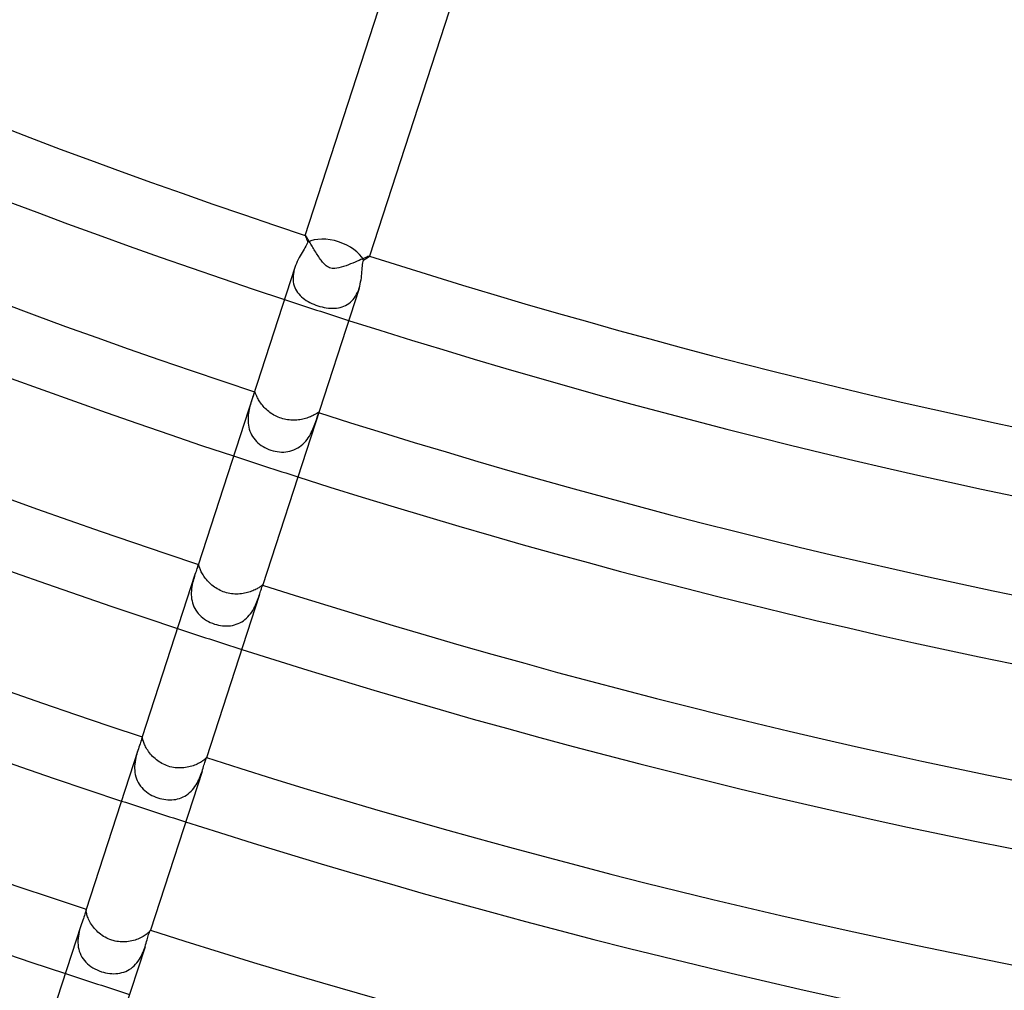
# Model space of a CAD drawing. Header units: millimetres. Extents: x -660 to 660, y -630 to 630.
# Tile 43 of 125: x -141 to -83, y -421 to -363. Entities that reach past the tile are written whole.
import ezdxf

# ---------------------------------------------------------------- set-up
doc = ezdxf.new("R2010")
doc.units = ezdxf.units.MM
doc.layers.add('HIDDEN', color=7, linetype='Continuous')
doc.layers.add('THICK', color=7, linetype='Continuous')

msp = doc.modelspace()

# ---------------------------------------------------------------- linework, layer by layer
at = {"layer": 'HIDDEN'}
for p, q in [((-124.271, -375.997), (-124.272, -375.997)), ((-124.272, -375.997), (-124.272, -375.998)), ((-124.27, -375.996), (-124.271, -375.996)), ((-124.271, -375.996), (-124.271, -375.997)), ((-124.269, -375.996), (-124.27, -375.996)), ((-124.27, -375.996), (-124.27, -375.996)), ((-124.263, -376.001), (-124.269, -375.996)), ((-124.254, -376.011), (-124.263, -376.001)), ((-124.242, -376.027), (-124.254, -376.011)), ((-124.227, -376.049), (-124.242, -376.027)), ((-124.209, -376.076), (-124.227, -376.049)), ((-124.189, -376.108), (-124.209, -376.076)), ((-124.166, -376.145), (-124.189, -376.108)), ((-124.141, -376.186), (-124.166, -376.145)), ((-124.114, -376.231), (-124.141, -376.186)), ((-124.084, -376.281), (-124.114, -376.231)), ((-124.053, -376.333), (-124.084, -376.281)), ((-124.02, -376.39), (-124.053, -376.333)), ((-123.985, -376.449), (-124.02, -376.39)), ((-123.948, -376.51), (-123.985, -376.449)), ((-123.91, -376.575), (-123.948, -376.51)), ((-123.871, -376.641), (-123.91, -376.575)), ((-123.83, -376.71), (-123.871, -376.641)), ((-123.788, -376.78), (-123.83, -376.71)), ((-123.744, -376.852), (-123.788, -376.78)), ((-123.7, -376.924), (-123.744, -376.852)), ((-123.655, -376.997), (-123.7, -376.924)), ((-123.609, -377.068), (-123.655, -376.997)), ((-123.564, -377.139), (-123.609, -377.068)), ((-123.518, -377.209), (-123.564, -377.139)), ((-123.473, -377.277), (-123.518, -377.209)), ((-123.427, -377.343), (-123.473, -377.277)), ((-123.381, -377.407), (-123.427, -377.343)), ((-120.778, -377.349), (-120.871, -377.389)), ((-120.694, -377.313), (-120.778, -377.349)), ((-120.622, -377.283), (-120.694, -377.313)), ((-120.562, -377.259), (-120.622, -377.283)), ((-120.516, -377.242), (-120.562, -377.259)), ((-120.485, -377.232), (-120.516, -377.242)), ((-120.469, -377.231), (-120.485, -377.232)), ((-120.468, -377.232), (-120.469, -377.231)), ((-120.469, -377.231), (-120.469, -377.231)), ((-120.468, -377.233), (-120.468, -377.232)), ((-120.468, -377.232), (-120.468, -377.232)), ((-120.468, -377.234), (-120.468, -377.233)), ((-120.468, -377.233), (-120.468, -377.233)), ((-124.89, -377.9), (-124.927, -378.023)), ((-123.336, -377.468), (-123.381, -377.407)), ((-123.29, -377.527), (-123.336, -377.468)), ((-123.243, -377.586), (-123.29, -377.527)), ((-123.192, -377.643), (-123.243, -377.586)), ((-123.14, -377.698), (-123.192, -377.643)), ((-123.085, -377.75), (-123.14, -377.698)), ((-123.028, -377.799), (-123.085, -377.75)), ((-122.966, -377.844), (-123.028, -377.799)), ((-122.901, -377.882), (-122.966, -377.844)), ((-122.832, -377.914), (-122.901, -377.882)), ((-122.759, -377.937), (-122.832, -377.914)), ((-122.685, -377.952), (-122.759, -377.937)), ((-122.607, -377.96), (-122.685, -377.952)), ((-122.515, -377.959), (-122.607, -377.96)), ((-122.405, -377.948), (-122.515, -377.959)), ((-122.277, -377.923), (-122.405, -377.948)), ((-122.141, -377.888), (-122.277, -377.923)), ((-122.001, -377.845), (-122.141, -377.888)), ((-121.859, -377.796), (-122.001, -377.845)), ((-121.72, -377.744), (-121.859, -377.796)), ((-121.584, -377.691), (-121.72, -377.744)), ((-121.451, -377.637), (-121.584, -377.691)), ((-121.324, -377.584), (-121.451, -377.637)), ((-121.201, -377.531), (-121.324, -377.584)), ((-121.084, -377.481), (-121.201, -377.531)), ((-120.974, -377.434), (-121.084, -377.481)), ((-120.871, -377.389), (-120.974, -377.434)), ((-124.993, -378.393), (-124.998, -378.516)), ((-124.998, -378.516), (-124.995, -378.637)), ((-124.979, -378.27), (-124.993, -378.393)), ((-124.956, -378.146), (-124.979, -378.27)), ((-124.927, -378.023), (-124.956, -378.146)), ((-124.995, -378.637), (-124.983, -378.755)), ((-124.983, -378.755), (-124.961, -378.87)), ((-124.961, -378.87), (-124.931, -378.981)), ((-124.931, -378.981), (-124.891, -379.088)), ((-124.891, -379.088), (-124.844, -379.191)), ((-121.128, -379.257), (-121.086, -379.137)), ((-124.844, -379.191), (-124.788, -379.29)), ((-124.788, -379.29), (-124.725, -379.383)), ((-124.725, -379.383), (-124.655, -379.472)), ((-124.655, -379.472), (-124.578, -379.557)), ((-124.578, -379.557), (-124.495, -379.637)), ((-124.495, -379.637), (-124.406, -379.712)), ((-124.406, -379.712), (-124.311, -379.784)), ((-121.434, -379.794), (-121.361, -379.699)), ((-121.361, -379.699), (-121.293, -379.597)), ((-121.293, -379.597), (-121.232, -379.488)), ((-121.232, -379.488), (-121.177, -379.375)), ((-121.177, -379.375), (-121.128, -379.257)), ((-124.311, -379.784), (-124.211, -379.851)), ((-124.211, -379.851), (-124.106, -379.914)), ((-124.106, -379.914), (-123.996, -379.973)), ((-123.996, -379.973), (-123.883, -380.028)), ((-123.883, -380.028), (-123.766, -380.079)), ((-123.766, -380.079), (-123.646, -380.126)), ((-123.646, -380.126), (-123.524, -380.168)), ((-123.524, -380.168), (-123.401, -380.205)), ((-123.401, -380.205), (-123.276, -380.238)), ((-123.276, -380.238), (-123.152, -380.266)), ((-123.152, -380.266), (-123.028, -380.288)), ((-123.028, -380.288), (-122.905, -380.305)), ((-122.905, -380.305), (-122.783, -380.315)), ((-122.427, -380.309), (-122.313, -380.293)), ((-122.313, -380.293), (-122.201, -380.27)), ((-122.201, -380.27), (-122.092, -380.24)), ((-122.092, -380.24), (-121.986, -380.201)), ((-121.986, -380.201), (-121.883, -380.154)), ((-121.883, -380.154), (-121.784, -380.099)), ((-121.784, -380.099), (-121.69, -380.035)), ((-121.69, -380.035), (-121.6, -379.963)), ((-121.6, -379.963), (-121.514, -379.883)), ((-121.514, -379.883), (-121.434, -379.794)), ((-122.783, -380.315), (-122.663, -380.32)), ((-122.663, -380.32), (-122.544, -380.318)), ((-122.544, -380.318), (-122.427, -380.309)), ((-127.367, -385.523), (-127.389, -385.59)), ((-127.348, -385.464), (-127.367, -385.523)), ((-127.331, -385.412), (-127.348, -385.464)), ((-127.316, -385.368), (-127.331, -385.412)), ((-127.303, -385.332), (-127.316, -385.368)), ((-127.293, -385.305), (-127.303, -385.332)), ((-127.283, -385.286), (-127.293, -385.305)), ((-127.275, -385.276), (-127.283, -385.286)), ((-127.267, -385.274), (-127.275, -385.276)), ((-127.261, -385.279), (-127.267, -385.274)), ((-127.254, -385.288), (-127.261, -385.279)), ((-127.247, -385.302), (-127.254, -385.288)), ((-127.238, -385.321), (-127.247, -385.302)), ((-127.229, -385.344), (-127.238, -385.321)), ((-127.217, -385.372), (-127.229, -385.344)), ((-127.204, -385.405), (-127.217, -385.372)), ((-127.188, -385.443), (-127.204, -385.405)), ((-127.17, -385.484), (-127.188, -385.443)), ((-127.15, -385.53), (-127.17, -385.484)), ((-127.126, -385.579), (-127.15, -385.53)), ((-127.547, -386.113), (-127.572, -386.215)), ((-127.52, -386.014), (-127.547, -386.113)), ((-127.492, -385.92), (-127.52, -386.014)), ((-127.465, -385.829), (-127.492, -385.92)), ((-127.438, -385.744), (-127.465, -385.829)), ((-127.412, -385.663), (-127.438, -385.744)), ((-127.389, -385.59), (-127.412, -385.663)), ((-127.1, -385.632), (-127.126, -385.579)), ((-127.07, -385.687), (-127.1, -385.632)), ((-127.036, -385.746), (-127.07, -385.687)), ((-126.999, -385.807), (-127.036, -385.746)), ((-126.958, -385.869), (-126.999, -385.807)), ((-126.914, -385.933), (-126.958, -385.869)), ((-126.867, -385.997), (-126.914, -385.933)), ((-126.816, -386.062), (-126.867, -385.997)), ((-126.761, -386.126), (-126.816, -386.062)), ((-126.703, -386.191), (-126.761, -386.126)), ((-127.65, -386.656), (-127.66, -386.773)), ((-127.636, -386.541), (-127.65, -386.656)), ((-127.618, -386.429), (-127.636, -386.541)), ((-127.596, -386.321), (-127.618, -386.429)), ((-127.572, -386.215), (-127.596, -386.321)), ((-126.641, -386.254), (-126.703, -386.191)), ((-126.577, -386.316), (-126.641, -386.254)), ((-126.509, -386.377), (-126.577, -386.316)), ((-126.438, -386.436), (-126.509, -386.377)), ((-126.365, -386.492), (-126.438, -386.436)), ((-126.288, -386.546), (-126.365, -386.492)), ((-126.21, -386.598), (-126.288, -386.546)), ((-126.128, -386.647), (-126.21, -386.598)), ((-126.045, -386.692), (-126.128, -386.647)), ((-125.959, -386.734), (-126.045, -386.692)), ((-123.907, -386.721), (-123.968, -386.748)), ((-123.849, -386.693), (-123.907, -386.721)), ((-123.796, -386.666), (-123.849, -386.693)), ((-123.747, -386.64), (-123.796, -386.666)), ((-123.703, -386.614), (-123.747, -386.64)), ((-123.663, -386.591), (-123.703, -386.614)), ((-123.628, -386.57), (-123.663, -386.591)), ((-123.598, -386.551), (-123.628, -386.57)), ((-123.572, -386.534), (-123.598, -386.551)), ((-123.549, -386.52), (-123.572, -386.534)), ((-123.568, -386.774), (-123.547, -386.712)), ((-123.531, -386.51), (-123.549, -386.52)), ((-123.547, -386.712), (-123.529, -386.657)), ((-123.516, -386.503), (-123.531, -386.51)), ((-123.529, -386.657), (-123.515, -386.61)), ((-123.505, -386.499), (-123.516, -386.503)), ((-123.515, -386.61), (-123.503, -386.572)), ((-123.497, -386.499), (-123.505, -386.499)), ((-123.503, -386.572), (-123.495, -386.541)), ((-123.492, -386.505), (-123.497, -386.499)), ((-123.495, -386.541), (-123.491, -386.519)), ((-123.491, -386.519), (-123.492, -386.505)), ((-127.66, -386.773), (-127.665, -386.893)), ((-127.665, -386.893), (-127.663, -387.014)), ((-127.663, -387.014), (-127.655, -387.134)), ((-127.655, -387.134), (-127.64, -387.253)), ((-127.64, -387.253), (-127.618, -387.372)), ((-125.872, -386.773), (-125.959, -386.734)), ((-125.783, -386.808), (-125.872, -386.773)), ((-125.692, -386.84), (-125.783, -386.808)), ((-125.601, -386.867), (-125.692, -386.84)), ((-125.51, -386.891), (-125.601, -386.867)), ((-125.417, -386.911), (-125.51, -386.891)), ((-125.324, -386.927), (-125.417, -386.911)), ((-125.231, -386.939), (-125.324, -386.927)), ((-125.137, -386.948), (-125.231, -386.939)), ((-125.044, -386.953), (-125.137, -386.948)), ((-124.951, -386.954), (-125.044, -386.953)), ((-124.858, -386.952), (-124.951, -386.954)), ((-124.767, -386.946), (-124.858, -386.952)), ((-124.676, -386.937), (-124.767, -386.946)), ((-124.588, -386.925), (-124.676, -386.937)), ((-124.501, -386.91), (-124.588, -386.925)), ((-124.417, -386.893), (-124.501, -386.91)), ((-124.335, -386.873), (-124.417, -386.893)), ((-124.255, -386.851), (-124.335, -386.873)), ((-124.178, -386.827), (-124.255, -386.851)), ((-124.104, -386.802), (-124.178, -386.827)), ((-124.034, -386.775), (-124.104, -386.802)), ((-123.968, -386.748), (-124.034, -386.775)), ((-123.778, -387.376), (-123.74, -387.278)), ((-123.74, -387.278), (-123.705, -387.183)), ((-123.705, -387.183), (-123.673, -387.092)), ((-123.673, -387.092), (-123.643, -387.005)), ((-123.643, -387.005), (-123.616, -386.922)), ((-123.616, -386.922), (-123.591, -386.845)), ((-123.591, -386.845), (-123.568, -386.774)), ((-127.618, -387.372), (-127.587, -387.489)), ((-127.587, -387.489), (-127.549, -387.604)), ((-127.549, -387.604), (-127.503, -387.715)), ((-127.503, -387.715), (-127.45, -387.822)), ((-127.45, -387.822), (-127.389, -387.924)), ((-124.029, -387.892), (-123.969, -387.787)), ((-123.969, -387.787), (-123.914, -387.683)), ((-123.914, -387.683), (-123.864, -387.579)), ((-123.864, -387.579), (-123.819, -387.476)), ((-123.819, -387.476), (-123.778, -387.376)), ((-127.389, -387.924), (-127.321, -388.023)), ((-127.321, -388.023), (-127.247, -388.116)), ((-127.247, -388.116), (-127.165, -388.206)), ((-127.165, -388.206), (-127.077, -388.29)), ((-127.077, -388.29), (-126.983, -388.37)), ((-126.983, -388.37), (-126.882, -388.445)), ((-126.882, -388.445), (-126.775, -388.514)), ((-124.613, -388.532), (-124.513, -388.458)), ((-124.513, -388.458), (-124.418, -388.376)), ((-124.418, -388.376), (-124.328, -388.288)), ((-124.328, -388.288), (-124.244, -388.194)), ((-124.244, -388.194), (-124.166, -388.097)), ((-124.166, -388.097), (-124.095, -387.996)), ((-124.095, -387.996), (-124.029, -387.892)), ((-126.775, -388.514), (-126.663, -388.578)), ((-126.663, -388.578), (-126.547, -388.635)), ((-126.547, -388.635), (-126.427, -388.685)), ((-126.427, -388.685), (-126.306, -388.728)), ((-126.306, -388.728), (-126.182, -388.765)), ((-126.182, -388.765), (-126.057, -388.794)), ((-126.057, -388.794), (-125.931, -388.816)), ((-125.931, -388.816), (-125.804, -388.831)), ((-125.804, -388.831), (-125.678, -388.837)), ((-125.678, -388.837), (-125.551, -388.837)), ((-125.551, -388.837), (-125.426, -388.828)), ((-125.426, -388.828), (-125.302, -388.811)), ((-125.302, -388.811), (-125.179, -388.785)), ((-125.179, -388.785), (-125.06, -388.752)), ((-125.06, -388.752), (-124.943, -388.709)), ((-124.943, -388.709), (-124.829, -388.659)), ((-124.829, -388.659), (-124.718, -388.599)), ((-124.718, -388.599), (-124.613, -388.532)), ((-130.616, -395.523), (-130.62, -395.536)), ((-130.612, -395.512), (-130.616, -395.523)), ((-130.609, -395.504), (-130.612, -395.512)), ((-130.605, -395.498), (-130.609, -395.504)), ((-130.602, -395.495), (-130.605, -395.498)), ((-130.599, -395.495), (-130.602, -395.495)), ((-130.595, -395.499), (-130.599, -395.495)), ((-130.591, -395.508), (-130.595, -395.499)), ((-130.586, -395.522), (-130.591, -395.508)), ((-130.58, -395.541), (-130.586, -395.522)), ((-130.573, -395.566), (-130.58, -395.541)), ((-130.564, -395.595), (-130.573, -395.566)), ((-130.554, -395.63), (-130.564, -395.595)), ((-130.541, -395.67), (-130.554, -395.63)), ((-130.525, -395.714), (-130.541, -395.67)), ((-130.506, -395.763), (-130.525, -395.714)), ((-130.485, -395.815), (-130.506, -395.763)), ((-130.46, -395.871), (-130.485, -395.815)), ((-130.432, -395.931), (-130.46, -395.871)), ((-130.4, -395.993), (-130.432, -395.931)), ((-130.363, -396.058), (-130.4, -395.993)), ((-130.946, -396.599), (-130.969, -396.709)), ((-130.92, -396.493), (-130.946, -396.599)), ((-130.892, -396.39), (-130.92, -396.493)), ((-130.863, -396.291), (-130.892, -396.39)), ((-130.834, -396.195), (-130.863, -396.291)), ((-130.805, -396.104), (-130.834, -396.195)), ((-130.324, -396.125), (-130.363, -396.058)), ((-130.28, -396.193), (-130.324, -396.125)), ((-130.233, -396.261), (-130.28, -396.193)), ((-130.182, -396.33), (-130.233, -396.261)), ((-130.127, -396.399), (-130.182, -396.33)), ((-130.068, -396.467), (-130.127, -396.399)), ((-130.006, -396.534), (-130.068, -396.467)), ((-129.941, -396.6), (-130.006, -396.534)), ((-129.872, -396.664), (-129.941, -396.6)), ((-131.018, -397.059), (-131.024, -397.179)), ((-131.024, -397.179), (-131.024, -397.3)), ((-131.006, -396.939), (-131.018, -397.059)), ((-130.99, -396.823), (-131.006, -396.939)), ((-130.969, -396.709), (-130.99, -396.823)), ((-129.801, -396.726), (-129.872, -396.664)), ((-129.726, -396.785), (-129.801, -396.726)), ((-129.648, -396.842), (-129.726, -396.785)), ((-129.568, -396.896), (-129.648, -396.842)), ((-129.485, -396.947), (-129.568, -396.896)), ((-129.4, -396.994), (-129.485, -396.947)), ((-129.313, -397.038), (-129.4, -396.994)), ((-129.224, -397.078), (-129.313, -397.038)), ((-129.133, -397.115), (-129.224, -397.078)), ((-129.041, -397.147), (-129.133, -397.115)), ((-128.943, -397.176), (-129.041, -397.147)), ((-128.843, -397.201), (-128.943, -397.176)), ((-128.743, -397.222), (-128.843, -397.201)), ((-127.864, -397.212), (-127.955, -397.228)), ((-127.775, -397.193), (-127.864, -397.212)), ((-127.689, -397.171), (-127.775, -397.193)), ((-127.607, -397.147), (-127.689, -397.171)), ((-127.527, -397.121), (-127.607, -397.147)), ((-127.451, -397.093), (-127.527, -397.121)), ((-127.379, -397.064), (-127.451, -397.093)), ((-127.31, -397.034), (-127.379, -397.064)), ((-127.245, -397.003), (-127.31, -397.034)), ((-127.184, -396.972), (-127.245, -397.003)), ((-127.129, -396.941), (-127.184, -396.972)), ((-127.078, -396.911), (-127.129, -396.941)), ((-127.031, -396.882), (-127.078, -396.911)), ((-126.99, -396.855), (-127.031, -396.882)), ((-126.953, -396.829), (-126.99, -396.855)), ((-126.921, -396.805), (-126.953, -396.829)), ((-126.893, -396.784), (-126.921, -396.805)), ((-126.869, -396.766), (-126.893, -396.784)), ((-126.85, -396.751), (-126.869, -396.766)), ((-126.835, -396.74), (-126.85, -396.751)), ((-126.823, -396.732), (-126.835, -396.74)), ((-126.814, -396.727), (-126.823, -396.732)), ((-126.816, -396.772), (-126.812, -396.758)), ((-126.809, -396.726), (-126.814, -396.727)), ((-126.812, -396.758), (-126.809, -396.747)), ((-126.807, -396.728), (-126.809, -396.726)), ((-126.809, -396.747), (-126.807, -396.739)), ((-126.806, -396.732), (-126.807, -396.728)), ((-126.807, -396.739), (-126.806, -396.732)), ((-131.024, -397.3), (-131.018, -397.421)), ((-131.018, -397.421), (-131.004, -397.543)), ((-131.004, -397.543), (-130.982, -397.663)), ((-130.982, -397.663), (-130.952, -397.782)), ((-130.952, -397.782), (-130.914, -397.897)), ((-128.642, -397.237), (-128.743, -397.222)), ((-128.542, -397.249), (-128.642, -397.237)), ((-128.441, -397.255), (-128.542, -397.249)), ((-128.34, -397.258), (-128.441, -397.255)), ((-128.241, -397.256), (-128.34, -397.258)), ((-128.144, -397.25), (-128.241, -397.256)), ((-128.048, -397.241), (-128.144, -397.25)), ((-127.955, -397.228), (-128.048, -397.241)), ((-127.173, -397.811), (-127.132, -397.711)), ((-127.132, -397.711), (-127.094, -397.613)), ((-127.094, -397.613), (-127.06, -397.518)), ((-127.06, -397.518), (-127.029, -397.426)), ((-127.029, -397.426), (-127, -397.339)), ((-130.914, -397.897), (-130.869, -398.008)), ((-130.869, -398.008), (-130.815, -398.116)), ((-130.815, -398.116), (-130.754, -398.22)), ((-130.754, -398.22), (-130.685, -398.32)), ((-130.685, -398.32), (-130.609, -398.415)), ((-127.513, -398.419), (-127.443, -398.321)), ((-127.443, -398.321), (-127.379, -398.221)), ((-127.379, -398.221), (-127.32, -398.119)), ((-127.32, -398.119), (-127.267, -398.016)), ((-127.267, -398.016), (-127.218, -397.914)), ((-127.218, -397.914), (-127.173, -397.811)), ((-130.609, -398.415), (-130.526, -398.506)), ((-130.526, -398.506), (-130.436, -398.592)), ((-130.436, -398.592), (-130.339, -398.673)), ((-130.339, -398.673), (-130.236, -398.749)), ((-130.236, -398.749), (-130.127, -398.818)), ((-130.127, -398.818), (-130.014, -398.882)), ((-130.014, -398.882), (-129.898, -398.939)), ((-129.898, -398.939), (-129.777, -398.989)), ((-128.25, -399.008), (-128.143, -398.958)), ((-128.143, -398.958), (-128.04, -398.901)), ((-128.04, -398.901), (-127.94, -398.837)), ((-127.94, -398.837), (-127.844, -398.765)), ((-127.844, -398.765), (-127.753, -398.686)), ((-127.753, -398.686), (-127.668, -398.602)), ((-127.668, -398.602), (-127.588, -398.513)), ((-127.588, -398.513), (-127.513, -398.419)), ((-129.777, -398.989), (-129.654, -399.033)), ((-129.654, -399.033), (-129.538, -399.068)), ((-129.538, -399.068), (-129.42, -399.096)), ((-129.42, -399.096), (-129.302, -399.118)), ((-129.302, -399.118), (-129.182, -399.134)), ((-129.182, -399.134), (-129.062, -399.143)), ((-129.062, -399.143), (-128.943, -399.146)), ((-128.943, -399.146), (-128.824, -399.141)), ((-128.824, -399.141), (-128.706, -399.13)), ((-128.706, -399.13), (-128.589, -399.11)), ((-128.589, -399.11), (-128.474, -399.084)), ((-128.474, -399.084), (-128.361, -399.05)), ((-128.361, -399.05), (-128.25, -399.008)), ((-133.929, -405.719), (-133.93, -405.72)), ((-133.93, -405.72), (-133.93, -405.722)), ((-133.928, -405.718), (-133.929, -405.719)), ((-133.927, -405.717), (-133.928, -405.717)), ((-133.928, -405.717), (-133.928, -405.717)), ((-133.928, -405.717), (-133.928, -405.718)), ((-133.925, -405.72), (-133.927, -405.717)), ((-133.924, -405.729), (-133.925, -405.72)), ((-133.921, -405.743), (-133.924, -405.729)), ((-133.918, -405.762), (-133.921, -405.743)), ((-133.914, -405.787), (-133.918, -405.762)), ((-133.908, -405.818), (-133.914, -405.787)), ((-133.901, -405.853), (-133.908, -405.818)), ((-133.891, -405.894), (-133.901, -405.853)), ((-133.878, -405.94), (-133.891, -405.894)), ((-133.863, -405.991), (-133.878, -405.94)), ((-134.193, -406.53), (-134.225, -406.633)), ((-133.844, -406.047), (-133.863, -405.991)), ((-133.821, -406.106), (-133.844, -406.047)), ((-133.795, -406.168), (-133.821, -406.106)), ((-133.765, -406.234), (-133.795, -406.168)), ((-133.731, -406.302), (-133.765, -406.234)), ((-133.693, -406.373), (-133.731, -406.302)), ((-133.65, -406.445), (-133.693, -406.373)), ((-133.604, -406.517), (-133.65, -406.445)), ((-133.554, -406.59), (-133.604, -406.517)), ((-134.338, -407.084), (-134.358, -407.206)), ((-134.314, -406.965), (-134.338, -407.084)), ((-134.286, -406.85), (-134.314, -406.965)), ((-134.257, -406.739), (-134.286, -406.85)), ((-134.225, -406.633), (-134.257, -406.739)), ((-133.5, -406.663), (-133.554, -406.59)), ((-133.441, -406.736), (-133.5, -406.663)), ((-133.379, -406.807), (-133.441, -406.736)), ((-133.313, -406.877), (-133.379, -406.807)), ((-133.244, -406.945), (-133.313, -406.877)), ((-133.171, -407.011), (-133.244, -406.945)), ((-133.095, -407.074), (-133.171, -407.011)), ((-133.016, -407.135), (-133.095, -407.074)), ((-132.934, -407.192), (-133.016, -407.135)), ((-130.332, -407.131), (-130.378, -407.164)), ((-130.291, -407.1), (-130.332, -407.131)), ((-130.255, -407.071), (-130.291, -407.1)), ((-130.223, -407.044), (-130.255, -407.071)), ((-130.197, -407.021), (-130.223, -407.044)), ((-130.176, -407), (-130.197, -407.021)), ((-130.158, -406.983), (-130.176, -407)), ((-130.145, -406.969), (-130.158, -406.983)), ((-130.135, -406.96), (-130.145, -406.969)), ((-130.128, -406.954), (-130.135, -406.96)), ((-130.125, -406.952), (-130.128, -406.954)), ((-130.126, -406.958), (-130.125, -406.956)), ((-130.125, -406.953), (-130.125, -406.952)), ((-130.125, -406.952), (-130.125, -406.952)), ((-130.125, -406.954), (-130.125, -406.953)), ((-130.125, -406.955), (-130.125, -406.954)), ((-130.125, -406.956), (-130.125, -406.955)), ((-134.382, -407.455), (-134.384, -407.581)), ((-134.384, -407.581), (-134.379, -407.708)), ((-134.373, -407.33), (-134.382, -407.455)), ((-134.379, -407.708), (-134.365, -407.835)), ((-134.358, -407.206), (-134.373, -407.33)), ((-132.849, -407.246), (-132.934, -407.192)), ((-132.762, -407.296), (-132.849, -407.246)), ((-132.672, -407.342), (-132.762, -407.296)), ((-132.58, -407.384), (-132.672, -407.342)), ((-132.486, -407.422), (-132.58, -407.384)), ((-132.39, -407.456), (-132.486, -407.422)), ((-132.289, -407.486), (-132.39, -407.456)), ((-132.186, -407.512), (-132.289, -407.486)), ((-132.082, -407.532), (-132.186, -407.512)), ((-131.977, -407.547), (-132.082, -407.532)), ((-131.872, -407.558), (-131.977, -407.547)), ((-131.768, -407.563), (-131.872, -407.558)), ((-131.665, -407.564), (-131.768, -407.563)), ((-131.563, -407.56), (-131.665, -407.564)), ((-131.463, -407.552), (-131.563, -407.56)), ((-131.366, -407.54), (-131.463, -407.552)), ((-131.27, -407.524), (-131.366, -407.54)), ((-131.177, -407.505), (-131.27, -407.524)), ((-131.087, -407.483), (-131.177, -407.505)), ((-130.999, -407.458), (-131.087, -407.483)), ((-130.915, -407.431), (-130.999, -407.458)), ((-130.833, -407.401), (-130.915, -407.431)), ((-130.756, -407.37), (-130.833, -407.401)), ((-130.682, -407.337), (-130.756, -407.37)), ((-130.611, -407.302), (-130.682, -407.337)), ((-130.545, -407.267), (-130.611, -407.302)), ((-130.484, -407.232), (-130.545, -407.267)), ((-130.429, -407.198), (-130.484, -407.232)), ((-130.378, -407.164), (-130.429, -407.198)), ((-134.365, -407.835), (-134.343, -407.959)), ((-134.343, -407.959), (-134.313, -408.081)), ((-134.313, -408.081), (-134.274, -408.199)), ((-134.274, -408.199), (-134.227, -408.314)), ((-130.629, -408.367), (-130.579, -408.264)), ((-130.579, -408.264), (-130.534, -408.161)), ((-130.534, -408.161), (-130.492, -408.059)), ((-130.492, -408.059), (-130.455, -407.959)), ((-130.455, -407.959), (-130.42, -407.861)), ((-130.42, -407.861), (-130.388, -407.764)), ((-134.227, -408.314), (-134.17, -408.426)), ((-134.17, -408.426), (-134.106, -408.532)), ((-134.106, -408.532), (-134.035, -408.633)), ((-134.035, -408.633), (-133.956, -408.729)), ((-133.956, -408.729), (-133.871, -408.82)), ((-133.871, -408.82), (-133.779, -408.905)), ((-131.035, -408.943), (-130.954, -408.856)), ((-130.954, -408.856), (-130.878, -408.765)), ((-130.878, -408.765), (-130.809, -408.67)), ((-130.809, -408.67), (-130.744, -408.571)), ((-130.744, -408.571), (-130.684, -408.47)), ((-130.684, -408.47), (-130.629, -408.367)), ((-133.779, -408.905), (-133.681, -408.984)), ((-133.681, -408.984), (-133.578, -409.058)), ((-133.578, -409.058), (-133.47, -409.126)), ((-133.47, -409.126), (-133.358, -409.187)), ((-133.358, -409.187), (-133.242, -409.243)), ((-133.242, -409.243), (-133.123, -409.293)), ((-133.123, -409.293), (-133.001, -409.336)), ((-133.001, -409.336), (-132.886, -409.37)), ((-132.886, -409.37), (-132.77, -409.399)), ((-132.77, -409.399), (-132.653, -409.421)), ((-132.653, -409.421), (-132.535, -409.438)), ((-132.535, -409.438), (-132.417, -409.448)), ((-132.417, -409.448), (-132.299, -409.451)), ((-132.299, -409.451), (-132.181, -409.448)), ((-132.181, -409.448), (-132.065, -409.439)), ((-132.065, -409.439), (-131.949, -409.422)), ((-131.949, -409.422), (-131.836, -409.398)), ((-131.836, -409.398), (-131.724, -409.366)), ((-131.724, -409.366), (-131.615, -409.328)), ((-131.615, -409.328), (-131.509, -409.281)), ((-131.509, -409.281), (-131.406, -409.227)), ((-131.406, -409.227), (-131.306, -409.166)), ((-131.306, -409.166), (-131.212, -409.099)), ((-131.212, -409.099), (-131.121, -409.024)), ((-131.121, -409.024), (-131.035, -408.943)), ((-137.253, -415.975), (-137.252, -415.958)), ((-137.252, -415.998), (-137.253, -415.975)), ((-137.252, -415.958), (-137.251, -415.947)), ((-137.25, -416.027), (-137.252, -415.998)), ((-137.251, -415.947), (-137.25, -415.941)), ((-137.25, -415.941), (-137.25, -415.94)), ((-137.25, -415.94), (-137.25, -415.94)), ((-137.25, -415.94), (-137.25, -415.94)), ((-137.25, -415.941), (-137.25, -415.941)), ((-137.25, -415.941), (-137.25, -415.941)), ((-137.25, -415.941), (-137.25, -415.941)), ((-137.247, -416.062), (-137.25, -416.027)), ((-137.241, -416.102), (-137.247, -416.062)), ((-137.232, -416.148), (-137.241, -416.102)), ((-137.221, -416.2), (-137.232, -416.148)), ((-137.206, -416.257), (-137.221, -416.2)), ((-137.187, -416.318), (-137.206, -416.257)), ((-137.165, -416.384), (-137.187, -416.318)), ((-137.138, -416.453), (-137.165, -416.384)), ((-137.107, -416.525), (-137.138, -416.453)), ((-137.605, -417.036), (-137.638, -417.154)), ((-137.569, -416.921), (-137.605, -417.036)), ((-137.072, -416.599), (-137.107, -416.525)), ((-137.032, -416.676), (-137.072, -416.599)), ((-136.987, -416.754), (-137.032, -416.676)), ((-136.938, -416.833), (-136.987, -416.754)), ((-136.885, -416.911), (-136.938, -416.833)), ((-136.827, -416.989), (-136.885, -416.911)), ((-136.764, -417.067), (-136.827, -416.989)), ((-137.716, -417.526), (-137.732, -417.654)), ((-137.695, -417.399), (-137.716, -417.526)), ((-137.669, -417.275), (-137.695, -417.399)), ((-137.638, -417.154), (-137.669, -417.275)), ((-136.698, -417.142), (-136.764, -417.067)), ((-136.628, -417.216), (-136.698, -417.142)), ((-136.554, -417.287), (-136.628, -417.216)), ((-136.476, -417.356), (-136.554, -417.287)), ((-136.394, -417.422), (-136.476, -417.356)), ((-136.309, -417.484), (-136.394, -417.422)), ((-136.221, -417.542), (-136.309, -417.484)), ((-136.13, -417.596), (-136.221, -417.542)), ((-136.037, -417.646), (-136.13, -417.596)), ((-134.026, -417.629), (-134.104, -417.666)), ((-133.952, -417.592), (-134.026, -417.629)), ((-133.884, -417.553), (-133.952, -417.592)), ((-133.82, -417.514), (-133.884, -417.553)), ((-133.761, -417.475), (-133.82, -417.514)), ((-133.707, -417.437), (-133.761, -417.475)), ((-133.658, -417.399), (-133.707, -417.437)), ((-133.615, -417.363), (-133.658, -417.399)), ((-133.578, -417.33), (-133.615, -417.363)), ((-133.545, -417.299), (-133.578, -417.33)), ((-133.518, -417.27), (-133.545, -417.299)), ((-133.496, -417.245), (-133.518, -417.27)), ((-133.478, -417.223), (-133.496, -417.245)), ((-133.464, -417.206), (-133.478, -417.223)), ((-133.454, -417.192), (-133.464, -417.206)), ((-133.449, -417.182), (-133.454, -417.192)), ((-133.446, -417.177), (-133.449, -417.182)), ((-133.446, -417.176), (-133.446, -417.176)), ((-133.446, -417.176), (-133.446, -417.177)), ((-133.446, -417.177), (-133.446, -417.177)), ((-133.446, -417.177), (-133.446, -417.177)), ((-133.446, -417.177), (-133.446, -417.177)), ((-133.446, -417.177), (-133.446, -417.177)), ((-137.74, -417.785), (-137.741, -417.917)), ((-137.741, -417.917), (-137.734, -418.047)), ((-137.732, -417.654), (-137.74, -417.785)), ((-137.734, -418.047), (-137.718, -418.176)), ((-137.718, -418.176), (-137.693, -418.302)), ((-135.94, -417.691), (-136.037, -417.646)), ((-135.842, -417.732), (-135.94, -417.691)), ((-135.741, -417.767), (-135.842, -417.732)), ((-135.643, -417.797), (-135.741, -417.767)), ((-135.543, -417.821), (-135.643, -417.797)), ((-135.443, -417.841), (-135.543, -417.821)), ((-135.341, -417.856), (-135.443, -417.841)), ((-135.239, -417.866), (-135.341, -417.856)), ((-135.138, -417.871), (-135.239, -417.866)), ((-135.037, -417.872), (-135.138, -417.871)), ((-134.936, -417.869), (-135.037, -417.872)), ((-134.836, -417.861), (-134.936, -417.869)), ((-134.737, -417.848), (-134.836, -417.861)), ((-134.639, -417.832), (-134.737, -417.848)), ((-134.543, -417.812), (-134.639, -417.832)), ((-134.45, -417.789), (-134.543, -417.812)), ((-134.359, -417.762), (-134.45, -417.789)), ((-134.271, -417.733), (-134.359, -417.762)), ((-134.186, -417.7), (-134.271, -417.733)), ((-134.104, -417.666), (-134.186, -417.7)), ((-133.8, -418.261), (-133.765, -418.157)), ((-137.693, -418.302), (-137.659, -418.427)), ((-137.659, -418.427), (-137.615, -418.547)), ((-137.615, -418.547), (-137.562, -418.663)), ((-137.562, -418.663), (-137.501, -418.774)), ((-137.501, -418.774), (-137.432, -418.879)), ((-134.099, -418.904), (-134.037, -418.799)), ((-134.037, -418.799), (-133.98, -418.693)), ((-133.98, -418.693), (-133.928, -418.584)), ((-133.928, -418.584), (-133.881, -418.476)), ((-133.881, -418.476), (-133.838, -418.368)), ((-133.838, -418.368), (-133.8, -418.261)), ((-137.432, -418.879), (-137.355, -418.98)), ((-137.355, -418.98), (-137.27, -419.075)), ((-137.27, -419.075), (-137.177, -419.165)), ((-137.177, -419.165), (-137.077, -419.25)), ((-137.077, -419.25), (-136.97, -419.33)), ((-136.97, -419.33), (-136.856, -419.404)), ((-134.594, -419.441), (-134.498, -419.366)), ((-134.498, -419.366), (-134.407, -419.285)), ((-134.407, -419.285), (-134.322, -419.198)), ((-134.322, -419.198), (-134.242, -419.105)), ((-134.242, -419.105), (-134.168, -419.007)), ((-134.168, -419.007), (-134.099, -418.904)), ((-136.856, -419.404), (-136.736, -419.473)), ((-136.736, -419.473), (-136.61, -419.534)), ((-136.61, -419.534), (-136.48, -419.589)), ((-136.48, -419.589), (-136.348, -419.636)), ((-136.348, -419.636), (-136.227, -419.672)), ((-136.227, -419.672), (-136.105, -419.702)), ((-136.105, -419.702), (-135.982, -419.725)), ((-135.982, -419.725), (-135.859, -419.742)), ((-135.859, -419.742), (-135.736, -419.752)), ((-135.736, -419.752), (-135.613, -419.755)), ((-135.613, -419.755), (-135.491, -419.751)), ((-135.491, -419.751), (-135.37, -419.739)), ((-135.37, -419.739), (-135.251, -419.72)), ((-135.251, -419.72), (-135.134, -419.693)), ((-135.134, -419.693), (-135.019, -419.659)), ((-135.019, -419.659), (-134.908, -419.616)), ((-134.908, -419.616), (-134.799, -419.566)), ((-134.799, -419.566), (-134.695, -419.507)), ((-134.695, -419.507), (-134.594, -419.441))]:
    msp.add_line(p, q, dxfattribs=at)
for radius, start, end in [(400, 251.7135, 252.28646), (409.75, 251.72032, 252.27964), (420.5, 251.72748, 252.27253), (431.25, 251.7343, 252.26571), (442, 251.74077, 252.25924)]:
    msp.add_arc((0, 0), radius, start, end, dxfattribs=at)
at = {"layer": 'THICK'}
for p, q in [((-124.272, -375.998), (-113.764, -343.657)), ((-109.96, -344.893), (-120.468, -377.234)), ((-124.272, -375.998), (-124.272, -376.004)), ((-124.272, -376.004), (-124.271, -376.013)), ((-124.271, -376.013), (-124.267, -376.027)), ((-124.267, -376.027), (-124.261, -376.045)), ((-124.261, -376.045), (-124.254, -376.066)), ((-124.254, -376.066), (-124.244, -376.09)), ((-124.244, -376.09), (-124.233, -376.118)), ((-124.233, -376.118), (-124.221, -376.15)), ((-124.221, -376.15), (-124.207, -376.184)), ((-124.207, -376.184), (-124.191, -376.222)), ((-124.289, -376.73), (-124.341, -376.818)), ((-124.239, -376.644), (-124.289, -376.73)), ((-124.193, -376.559), (-124.239, -376.644)), ((-124.152, -376.477), (-124.193, -376.559)), ((-124.191, -376.222), (-124.174, -376.262)), ((-124.174, -376.262), (-124.156, -376.305)), ((-124.156, -376.305), (-124.137, -376.35)), ((-124.117, -376.398), (-124.152, -376.477)), ((-124.137, -376.35), (-124.117, -376.398)), ((-124.634, -377.317), (-124.691, -377.428)), ((-124.574, -377.21), (-124.634, -377.317)), ((-124.515, -377.106), (-124.574, -377.21)), ((-124.455, -377.006), (-124.515, -377.106)), ((-124.397, -376.91), (-124.455, -377.006)), ((-124.341, -376.818), (-124.397, -376.91)), ((-120.71, -377.395), (-120.658, -377.363)), ((-120.658, -377.363), (-120.611, -377.334)), ((-120.611, -377.334), (-120.57, -377.309)), ((-120.57, -377.309), (-120.535, -377.286)), ((-120.535, -377.286), (-120.507, -377.268)), ((-120.507, -377.268), (-120.487, -377.253)), ((-120.487, -377.253), (-120.473, -377.241)), ((-120.473, -377.241), (-120.468, -377.234)), ((-124.891, -377.903), (-130.62, -395.536)), ((-124.847, -377.778), (-124.89, -377.9)), ((-124.799, -377.658), (-124.847, -377.778)), ((-124.747, -377.542), (-124.799, -377.658)), ((-124.691, -377.428), (-124.747, -377.542)), ((-120.902, -378.04), (-120.893, -377.93)), ((-120.893, -377.93), (-120.883, -377.825)), ((-120.883, -377.825), (-120.873, -377.725)), ((-120.873, -377.725), (-120.86, -377.631)), ((-120.86, -377.631), (-120.846, -377.544)), ((-120.846, -377.544), (-120.829, -377.466)), ((-120.829, -377.466), (-120.767, -377.429)), ((-120.767, -377.429), (-120.71, -377.395)), ((-120.969, -378.634), (-120.95, -378.51)), ((-120.95, -378.51), (-120.935, -378.388)), ((-120.935, -378.388), (-120.923, -378.269)), ((-120.923, -378.269), (-120.912, -378.153)), ((-120.912, -378.153), (-120.902, -378.04)), ((-121.086, -379.137), (-121.049, -379.012)), ((-121.049, -379.012), (-121.017, -378.886)), ((-121.017, -378.886), (-120.991, -378.76)), ((-120.991, -378.76), (-120.969, -378.634)), ((-121.087, -379.139), (-126.816, -396.772)), ((-130.772, -396.004), (-130.805, -396.104)), ((-130.741, -395.91), (-130.772, -396.004)), ((-130.712, -395.824), (-130.741, -395.91)), ((-130.687, -395.746), (-130.712, -395.824)), ((-130.665, -395.678), (-130.687, -395.746)), ((-130.647, -395.62), (-130.665, -395.678)), ((-130.632, -395.573), (-130.647, -395.62)), ((-130.62, -395.536), (-130.632, -395.573)), ((-130.805, -396.103), (-133.93, -405.722)), ((-126.971, -397.247), (-126.943, -397.161)), ((-126.943, -397.161), (-126.918, -397.082)), ((-126.918, -397.082), (-126.895, -397.01)), ((-126.895, -397.01), (-126.875, -396.946)), ((-126.875, -396.946), (-126.856, -396.89)), ((-126.856, -396.89), (-126.84, -396.842)), ((-126.84, -396.842), (-126.826, -396.803)), ((-126.826, -396.803), (-126.816, -396.772)), ((-127, -397.339), (-130.126, -406.958)), ((-127, -397.339), (-126.971, -397.247)), ((-133.982, -405.911), (-134.004, -405.978)), ((-133.965, -405.853), (-133.982, -405.911)), ((-133.952, -405.805), (-133.965, -405.853)), ((-133.941, -405.766), (-133.952, -405.805)), ((-133.935, -405.739), (-133.941, -405.766)), ((-133.93, -405.722), (-133.935, -405.739)), ((-134.192, -406.529), (-137.25, -415.941)), ((-134.158, -406.425), (-134.193, -406.53)), ((-134.123, -406.324), (-134.158, -406.425)), ((-134.09, -406.228), (-134.123, -406.324)), ((-134.058, -406.138), (-134.09, -406.228)), ((-134.029, -406.055), (-134.058, -406.138)), ((-134.004, -405.978), (-134.029, -406.055)), ((-130.204, -407.17), (-130.185, -407.113)), ((-130.185, -407.113), (-130.167, -407.065)), ((-130.167, -407.065), (-130.152, -407.025)), ((-130.152, -407.025), (-130.14, -406.994)), ((-130.14, -406.994), (-130.131, -406.972)), ((-130.131, -406.972), (-130.126, -406.958)), ((-130.388, -407.764), (-130.356, -407.664)), ((-130.356, -407.664), (-130.326, -407.568)), ((-130.326, -407.568), (-130.299, -407.476)), ((-130.299, -407.476), (-130.273, -407.389)), ((-130.273, -407.389), (-130.248, -407.308)), ((-130.248, -407.308), (-130.225, -407.235)), ((-130.225, -407.235), (-130.204, -407.17)), ((-130.388, -407.765), (-133.446, -417.177)), ((-137.382, -416.399), (-137.416, -416.491)), ((-137.351, -416.314), (-137.382, -416.399)), ((-137.325, -416.237), (-137.351, -416.314)), ((-137.302, -416.167), (-137.325, -416.237)), ((-137.284, -416.107), (-137.302, -416.167)), ((-137.27, -416.056), (-137.284, -416.107)), ((-137.26, -416.014), (-137.27, -416.056)), ((-137.254, -415.982), (-137.26, -416.014)), ((-137.251, -415.959), (-137.254, -415.982)), ((-137.25, -415.945), (-137.251, -415.959)), ((-137.25, -415.94), (-137.25, -415.945)), ((-137.569, -416.921), (-140.572, -426.164)), ((-137.53, -416.806), (-137.569, -416.921)), ((-137.491, -416.696), (-137.53, -416.806)), ((-137.453, -416.59), (-137.491, -416.696)), ((-137.416, -416.491), (-137.453, -416.59)), ((-133.621, -417.667), (-133.597, -417.582)), ((-133.597, -417.582), (-133.573, -417.504)), ((-133.573, -417.504), (-133.551, -417.431)), ((-133.551, -417.431), (-133.53, -417.368)), ((-133.53, -417.368), (-133.51, -417.314)), ((-133.51, -417.314), (-133.493, -417.27)), ((-133.493, -417.27), (-133.478, -417.235)), ((-133.478, -417.235), (-133.465, -417.209)), ((-133.465, -417.209), (-133.455, -417.19)), ((-133.455, -417.19), (-133.449, -417.18)), ((-133.449, -417.18), (-133.446, -417.176)), ((-133.765, -418.158), (-136.768, -427.4)), ((-133.765, -418.157), (-133.731, -418.052)), ((-133.731, -418.052), (-133.701, -417.95)), ((-133.701, -417.95), (-133.673, -417.852)), ((-133.673, -417.852), (-133.646, -417.757)), ((-133.646, -417.757), (-133.621, -417.667))]:
    msp.add_line(p, q, dxfattribs=at)
for radius, start, end in [(396, 216.28901, 251.71098), (400, 216.28649, 251.7135), (405.75, 216.28242, 251.71757), (409.75, 216.27967, 251.72032), (416.5, 216.27411, 251.72587), (420.5, 216.27251, 251.72748), (427.25, 216.26804, 251.73195), (431.25, 216.26574, 251.7343), (438, 216.26162, 251.73842), (442, 216.25927, 251.74077), (448.75, 216.25486, 251.74513), (396, 252.28903, 287.711), (400, 252.28646, 287.71352), (405.75, 252.28244, 287.71759), (409.75, 252.27964, 287.72034), (416.5, 252.27414, 287.7259), (420.5, 252.27253, 287.7275), (427.25, 252.26806, 287.73197), (431.25, 252.26571, 287.73427), (438, 252.26159, 287.73839)]:
    msp.add_arc((0, 0), radius, start, end, dxfattribs=at)
for start_param, end_param in [(1.570796, 2.614487), (0.527105, 1.570796)]:
    msp.add_ellipse((-122.653, -377.487), major_axis=(1.902, -0.618), ratio=0.580131, start_param=start_param, end_param=end_param, dxfattribs=at)

doc.saveas('drawing.dxf')
